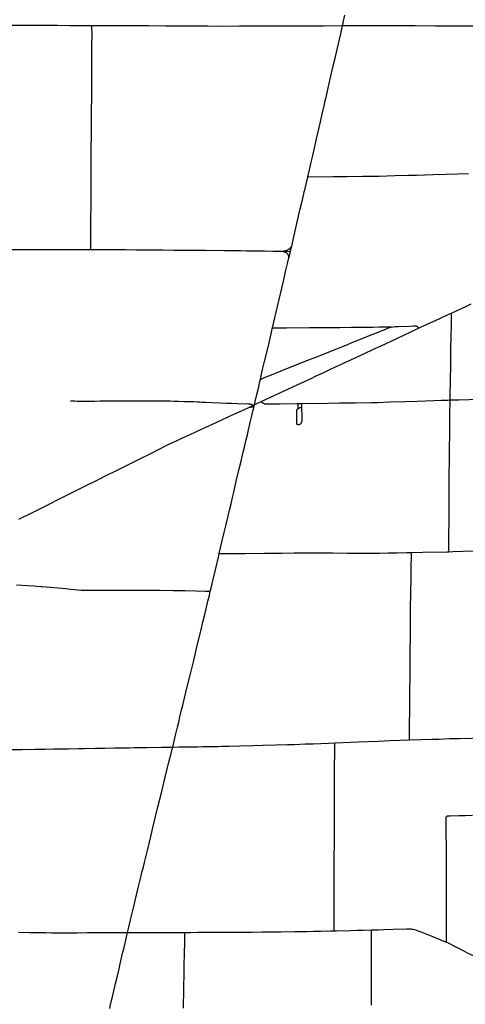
# Model space of a CAD drawing. Header units: feet. Extents: x 1677015 to 1902061, y 161166 to 378285.
# Tile 63 of 66: x 1813051 to 1828793, y 324878 to 359691. Entities that reach past the tile are written whole.
import ezdxf

# ---------------------------------------------------------------- set-up
doc = ezdxf.new("R2010")
doc.units = ezdxf.units.FT
doc.header["$MEASUREMENT"] = 0
doc.layers.add('326765_Road_Centerlines_O', color=7, linetype='Continuous')

msp = doc.modelspace()

# ---------------------------------------------------------------- linework, layer by layer
at = {"layer": '326765_Road_Centerlines_O'}
for p, q in [((1821294, 346055), (1821343, 346076)), ((1823021, 346005), (1823019, 346121)), ((1820964, 345900), (1821165, 345993))]:
    msp.add_line(p, q, dxfattribs=at)
for points in [[(1824457, 359483), (1824474, 359564), (1824481, 359593), (1824538, 359849)], [(1809444, 359528), (1809792, 359525), (1810645, 359518), (1811499, 359512), (1812007, 359508), (1812499, 359503), (1813139, 359498), (1813730, 359495), (1814386, 359492), (1814812, 359490), (1815551, 359487), (1815604, 359487)], [(1815594, 356841), (1815594, 356900), (1815594, 357311), (1815596, 357836), (1815601, 358805), (1815605, 359166), (1815604, 359445), (1815604, 359487)], [(1815604, 359487), (1816617, 359482), (1817220, 359480)], [(1817220, 359480), (1817273, 359480), (1817601, 359480), (1818208, 359477), (1819078, 359473), (1819701, 359468), (1820111, 359466), (1820817, 359469), (1821325, 359474), (1821736, 359475), (1822178, 359475), (1822425, 359475), (1822654, 359476), (1823032, 359477), (1823786, 359479), (1824410, 359483), (1824457, 359483)], [(1823848, 356826), (1823877, 356954), (1823988, 357433), (1824129, 358057), (1824180, 358281), (1824261, 358633), (1824390, 359193), (1824445, 359432), (1824454, 359469), (1824457, 359483)], [(1824457, 359483), (1824639, 359485), (1825164, 359487), (1825410, 359486), (1825839, 359485), (1826312, 359483), (1826821, 359481), (1827018, 359481), (1827740, 359475), (1828133, 359475), (1828855, 359473), (1829566, 359470)], [(1815558, 351567), (1815559, 351598), (1815560, 351631), (1815562, 351795), (1815567, 352681), (1815570, 353092), (1815577, 354274), (1815578, 354635), (1815581, 355111), (1815584, 355620), (1815584, 355899), (1815587, 356277), (1815587, 356474), (1815589, 356621), (1815590, 356679), (1815593, 356736), (1815594, 356841)], [(1823226, 354132), (1823284, 354379), (1823347, 354652), (1823403, 354891), (1823461, 355147), (1823539, 355483), (1823675, 356074), (1823728, 356298), (1823808, 356650), (1823848, 356826)], [(1822659, 351685), (1822721, 351950), (1822868, 352590), (1822964, 353006), (1823039, 353325), (1823089, 353532), (1823106, 353610), (1823121, 353677), (1823213, 354076), (1823226, 354132)], [(1823226, 354132), (1823263, 354132), (1824116, 354142), (1824624, 354148), (1825165, 354154), (1825329, 354156), (1825526, 354159), (1825756, 354163), (1826034, 354169), (1826313, 354177), (1826789, 354189), (1827067, 354196), (1827363, 354203), (1827658, 354213), (1828117, 354225), (1828527, 354238), (1828904, 354255)], [(1822336, 351505), (1822346, 351510), (1822358, 351512), (1822378, 351514), (1822394, 351515), (1822423, 351520), (1822440, 351523), (1822456, 351527), (1822475, 351533), (1822493, 351541), (1822507, 351547), (1822522, 351555), (1822550, 351573), (1822564, 351583), (1822576, 351592), (1822600, 351615), (1822621, 351640), (1822659, 351685)], [(1822614, 351496), (1822623, 351535), (1822659, 351685)], [(1809387, 351558), (1809663, 351558), (1810270, 351560), (1810991, 351561), (1811385, 351561), (1811745, 351561), (1812795, 351563), (1813188, 351564), (1813746, 351566), (1813844, 351565), (1813983, 351566), (1814090, 351566), (1814976, 351565), (1815271, 351566), (1815558, 351567)], [(1815558, 351567), (1815697, 351567), (1816091, 351567), (1816369, 351566), (1816812, 351562), (1817156, 351559), (1817386, 351557), (1817648, 351555), (1818107, 351551), (1818501, 351547), (1818829, 351544), (1819108, 351542), (1819616, 351538), (1820288, 351532), (1820862, 351527), (1821059, 351523), (1821436, 351518), (1821698, 351513), (1821993, 351511), (1822336, 351505)], [(1821978, 348791), (1822158, 349555), (1822216, 349794), (1822320, 350242), (1822378, 350498), (1822457, 350833), (1822526, 351120), (1822562, 351270)], [(1822336, 351505), (1822436, 351504), (1822567, 351499), (1822584, 351498), (1822614, 351496)], [(1822336, 351505), (1822340, 351502), (1822344, 351500), (1822355, 351497), (1822366, 351495), (1822378, 351492), (1822394, 351488), (1822414, 351481), (1822434, 351473), (1822448, 351465), (1822462, 351457), (1822475, 351447), (1822488, 351436), (1822499, 351425), (1822509, 351412), (1822519, 351398), (1822527, 351384), (1822534, 351369), (1822540, 351354), (1822541, 351348), (1822547, 351332), (1822550, 351316), (1822559, 351280), (1822562, 351270)], [(1822562, 351270), (1822580, 351343), (1822614, 351496)], [(1828306, 349318), (1828528, 349420), (1828811, 349551), (1829006, 349642)], [(1827135, 348779), (1827246, 348830), (1827470, 348933), (1827872, 349118), (1828260, 349297), (1828306, 349318)], [(1828255, 346245), (1828256, 346347), (1828268, 346954), (1828279, 347479), (1828288, 348070), (1828296, 348497), (1828303, 348858), (1828310, 349170), (1828309, 349252), (1828308, 349268), (1828306, 349318)], [(1821978, 348791), (1822030, 348792), (1822210, 348796), (1822473, 348798), (1823292, 348805), (1823670, 348807), (1823948, 348809), (1824358, 348813), (1824768, 348817), (1825276, 348821), (1825539, 348824), (1825752, 348829), (1825948, 348832), (1825998, 348832), (1826111, 348831), (1826135, 348831), (1826158, 348829), (1826178, 348823)], [(1826178, 348823), (1826252, 348833), (1826302, 348838), (1826433, 348845), (1826826, 348858), (1826958, 348863), (1827039, 348864), (1827055, 348862), (1827069, 348858), (1827083, 348850), (1827094, 348840), (1827104, 348828), (1827113, 348815), (1827135, 348779)], [(1821553, 346970), (1821580, 346983), (1821608, 346997), (1821631, 347007), (1821721, 347047), (1821888, 347115), (1822285, 347273), (1822667, 347425), (1823232, 347649), (1823721, 347843), (1824041, 347970), (1824530, 348165), (1824743, 348250), (1825292, 348472), (1825566, 348583), (1825886, 348713), (1825985, 348752), (1826084, 348791), (1826178, 348823)], [(1821553, 346970), (1821582, 347095), (1821633, 347319), (1821702, 347606), (1821800, 348021), (1821883, 348373), (1821930, 348581), (1821970, 348756), (1821978, 348791)], [(1821583, 346189), (1822859, 346783), (1823320, 346998), (1823527, 347097), (1823766, 347206), (1824004, 347318), (1824212, 347415), (1824614, 347602), (1825209, 347880), (1825551, 348039), (1825818, 348164), (1826369, 348420), (1826874, 348656), (1827112, 348768), (1827135, 348779)], [(1821343, 346076), (1821369, 346192), (1821428, 346440), (1821494, 346711), (1821527, 346855), (1821553, 346970)], [(1814849, 346211), (1814874, 346209), (1814902, 346209), (1814997, 346209), (1815082, 346208), (1815214, 346207), (1815279, 346207), (1815460, 346207), (1815691, 346206), (1815889, 346209), (1816182, 346210), (1816446, 346211), (1816641, 346211), (1816815, 346212), (1817054, 346214), (1817224, 346215), (1817331, 346216), (1817446, 346214), (1817545, 346212), (1817692, 346214), (1817988, 346214), (1818152, 346212), (1818365, 346210), (1818513, 346208), (1818644, 346203), (1818858, 346195), (1819005, 346192), (1819120, 346190), (1819202, 346186), (1819315, 346179), (1819400, 346174), (1819480, 346170), (1819628, 346165), (1819841, 346159), (1820137, 346147), (1820366, 346138), (1820530, 346133), (1820744, 346124), (1821137, 346107), (1821187, 346103), (1821219, 346098), (1821235, 346095), (1821250, 346089), (1821267, 346079), (1821276, 346071), (1821284, 346064), (1821294, 346055)], [(1821165, 345993), (1821187, 346004), (1821279, 346048), (1821294, 346055)], [(1821319, 345970), (1821334, 346041), (1821343, 346076)], [(1821343, 346076), (1821356, 346083), (1821477, 346139), (1821565, 346180), (1821583, 346189)], [(1821583, 346189), (1821636, 346147), (1821662, 346127), (1821675, 346119), (1821690, 346112), (1821705, 346108), (1821720, 346105), (1821753, 346103), (1821818, 346103), (1822247, 346112), (1822840, 346118), (1822879, 346118)], [(1822879, 346118), (1822878, 346089), (1822877, 345990), (1822878, 345957), (1822880, 345930)], [(1822879, 346118), (1822956, 346120), (1823019, 346121)], [(1823019, 346121), (1823942, 346135), (1824352, 346140), (1824909, 346147), (1825483, 346156), (1825697, 346160), (1826123, 346174), (1826664, 346192), (1827090, 346207), (1827680, 346226), (1827942, 346235), (1828172, 346243), (1828255, 346245)], [(1828216, 340879), (1828215, 340913), (1828213, 340995), (1828216, 341455), (1828220, 341947), (1828220, 342161), (1828225, 342637), (1828225, 342965), (1828226, 343195), (1828229, 343605), (1828234, 344131), (1828237, 344377), (1828239, 344656), (1828242, 344919), (1828244, 345247), (1828250, 345838), (1828254, 346117), (1828255, 346245)], [(1828255, 346245), (1828565, 346255), (1829287, 346276), (1830041, 346299), (1830270, 346307), (1830418, 346312), (1830631, 346318), (1830910, 346326), (1831435, 346333), (1831943, 346337), (1832189, 346340), (1832202, 346340)], [(1819579, 345259), (1819729, 345329), (1820012, 345459), (1820190, 345542), (1820592, 345728), (1820964, 345900)], [(1820097, 340811), (1820194, 341219), (1820273, 341555), (1820341, 341842), (1820424, 342193), (1820463, 342353), (1820517, 342576), (1820571, 342799), (1820614, 342991), (1820715, 343423), (1820817, 343854), (1820870, 344077), (1820947, 344396), (1821000, 344620), (1821055, 344843), (1821096, 345018), (1821136, 345194), (1821196, 345450), (1821243, 345641), (1821291, 345849), (1821319, 345970)], [(1821165, 345993), (1821173, 345992), (1821182, 345992), (1821191, 345993), (1821199, 345994), (1821208, 345996), (1821224, 345999), (1821242, 346003), (1821254, 346005), (1821262, 346006), (1821269, 346005), (1821277, 346003), (1821291, 345997), (1821301, 345991), (1821311, 345981), (1821319, 345970)], [(1822880, 345930), (1822871, 345926), (1822862, 345920), (1822854, 345914), (1822848, 345910), (1822843, 345905), (1822838, 345898), (1822834, 345891), (1822832, 345882), (1822830, 345875), (1822828, 345859), (1822828, 345793), (1822830, 345678), (1822832, 345497), (1822833, 345414), (1822834, 345406), (1822836, 345398), (1822841, 345391), (1822846, 345386), (1822854, 345382), (1822861, 345379), (1822877, 345376), (1822894, 345375), (1822910, 345375), (1822927, 345378), (1822942, 345384), (1822956, 345392), (1822970, 345401), (1822982, 345412), (1822992, 345425), (1823002, 345438), (1823011, 345452), (1823018, 345467), (1823023, 345483), (1823027, 345498), (1823029, 345515), (1823029, 345548), (1823026, 345630), (1823021, 346005)], [(1822880, 345930), (1822898, 345940), (1822938, 345962), (1822979, 345986), (1822993, 345992), (1823021, 346005)], [(1813020, 342030), (1813475, 342258), (1814047, 342543), (1814502, 342770), (1814854, 342945), (1815000, 343020), (1815235, 343136), (1815470, 343252), (1815690, 343363), (1815852, 343443), (1816130, 343583), (1816467, 343751), (1816820, 343925), (1817362, 344198), (1817612, 344322), (1818022, 344528), (1818228, 344630), (1818449, 344737), (1818613, 344812), (1818806, 344902), (1819074, 345026), (1819476, 345211), (1819579, 345259)], [(1820097, 340811), (1820136, 340812), (1820300, 340813), (1820645, 340816), (1821005, 340820), (1821694, 340828), (1821973, 340830), (1822301, 340832), (1822744, 340837), (1823204, 340838), (1823630, 340837), (1824106, 340836), (1824631, 340834), (1825107, 340832), (1825500, 340830), (1825763, 340833), (1826058, 340838), (1826386, 340844), (1826730, 340852), (1826861, 340854), (1826889, 340854)], [(1826823, 334227), (1826823, 334285), (1826824, 334333), (1826825, 334539), (1826826, 334671), (1826826, 334769), (1826834, 335275), (1826834, 335385), (1826835, 335541), (1826835, 335710), (1826837, 335926), (1826837, 335979), (1826838, 336129), (1826840, 336276), (1826844, 336573), (1826844, 336985), (1826847, 337363), (1826852, 337872), (1826859, 338511), (1826861, 338774), (1826871, 339512), (1826877, 339872), (1826884, 340362), (1826888, 340712), (1826889, 340854)], [(1826889, 340854), (1827288, 340860), (1828157, 340877), (1828216, 340879)], [(1826889, 340854), (1827288, 340860), (1828157, 340877), (1828216, 340879)], [(1828216, 340879), (1828354, 340883), (1828714, 340896), (1829206, 340914), (1829485, 340925), (1829977, 340945), (1830143, 340951)], [(1819785, 339483), (1819822, 339639), (1819872, 339846), (1819965, 340245), (1820069, 340693), (1820097, 340811)], [(1812934, 339713), (1813327, 339686), (1813556, 339670), (1813654, 339665), (1813801, 339654), (1813834, 339653), (1813981, 339642), (1814144, 339626), (1814683, 339574), (1814846, 339558), (1815107, 339533), (1815222, 339524), (1815320, 339520), (1815451, 339518), (1815730, 339519), (1816107, 339519), (1816616, 339519), (1816822, 339519), (1816895, 339520), (1817371, 339518), (1817617, 339518), (1817814, 339518), (1818011, 339518), (1818470, 339512), (1818897, 339504), (1819258, 339497), (1819602, 339490), (1819684, 339488), (1819750, 339485), (1819785, 339483)], [(1818455, 333970), (1818494, 334134), (1818566, 334440), (1818625, 334679), (1818667, 334854), (1818713, 335045), (1818771, 335285), (1818815, 335460), (1818850, 335603), (1818911, 335858), (1819005, 336241), (1819094, 336607), (1819197, 337038), (1819325, 337564), (1819449, 338074), (1819525, 338394), (1819602, 338713), (1819701, 339128), (1819751, 339335), (1819785, 339483)], [(1824180, 334123), (1824201, 334124), (1824480, 334134), (1825020, 334156), (1825346, 334170), (1825713, 334184), (1826126, 334200), (1826487, 334216), (1826796, 334226), (1826823, 334227)], [(1826823, 334227), (1827610, 334251), (1827855, 334258), (1828232, 334270), (1828593, 334281), (1829019, 334290), (1829298, 334298), (1829576, 334301), (1829598, 334302)], [(1811879, 333870), (1811941, 333870), (1812319, 333877), (1812581, 333882), (1812795, 333886), (1813139, 333891), (1813599, 333897), (1813943, 333902), (1814239, 333908), (1814616, 333913), (1814780, 333915), (1815125, 333921), (1815322, 333924), (1815732, 333931), (1816060, 333934), (1816405, 333941), (1816651, 333946), (1816913, 333949), (1817094, 333952), (1817307, 333956), (1817554, 333960), (1818062, 333968), (1818455, 333970)], [(1816863, 327417), (1816908, 327605), (1816970, 327860), (1817085, 328339), (1817228, 328945), (1817322, 329328), (1817380, 329584), (1817421, 329743), (1817456, 329886), (1817549, 330269), (1817680, 330811), (1817781, 331225), (1817934, 331864), (1818056, 332357), (1818180, 332867), (1818274, 333250), (1818321, 333441), (1818398, 333743), (1818434, 333895), (1818455, 333970)], [(1818455, 333970), (1818681, 333976), (1818976, 333980), (1819352, 333986), (1819516, 333988), (1819746, 333990), (1820057, 333996), (1820188, 333999), (1820450, 334003), (1820811, 334013), (1821302, 334026), (1821646, 334037), (1822088, 334051), (1822514, 334063), (1822760, 334069), (1823137, 334084), (1823415, 334093), (1823694, 334102), (1823956, 334113), (1824180, 334123)], [(1824156, 327475), (1824156, 327508), (1824156, 327705), (1824157, 327919), (1824159, 328231), (1824160, 328624), (1824162, 329150), (1824163, 329437), (1824163, 329527), (1824163, 329691), (1824165, 329921), (1824166, 330216), (1824167, 330429), (1824167, 330643), (1824168, 330955), (1824170, 331463), (1824171, 331742), (1824173, 332185), (1824174, 332448), (1824175, 332776), (1824176, 333268), (1824179, 333793), (1824180, 334089), (1824180, 334123)], [(1828131, 327071), (1828131, 327094), (1828133, 327207), (1828133, 327324), (1828132, 327486), (1828132, 327765), (1828130, 327962), (1828130, 328357), (1828130, 328570), (1828130, 328882), (1828129, 329079), (1828128, 329293), (1828127, 329385), (1828126, 329539), (1828125, 329736), (1828125, 329999), (1828125, 330163), (1828126, 330410), (1828125, 330574), (1828123, 330826), (1828122, 331018), (1828120, 331231), (1828117, 331395), (1828118, 331444), (1828119, 331473), (1828120, 331485), (1828123, 331496), (1828127, 331507), (1828133, 331517), (1828141, 331525), (1828151, 331532), (1828163, 331537), (1828177, 331541), (1828193, 331544), (1828259, 331546), (1828570, 331552), (1828783, 331555), (1829044, 331561)], [(1813011, 327425), (1813388, 327420), (1813700, 327416), (1813979, 327414), (1814175, 327410), (1814401, 327409), (1814618, 327408), (1814815, 327407), (1815078, 327408), (1815438, 327411), (1815750, 327412), (1816111, 327416), (1816291, 327416), (1816603, 327417), (1816799, 327419), (1816863, 327417)], [(1816232, 324729), (1816261, 324859), (1816298, 325018), (1816329, 325146), (1816376, 325354), (1816438, 325609), (1816501, 325881), (1816560, 326136), (1816602, 326312), (1816649, 326520), (1816699, 326727), (1816738, 326887), (1816824, 327254), (1816863, 327417)], [(1816863, 327417), (1816898, 327416), (1817078, 327416), (1817341, 327415), (1817537, 327416), (1817751, 327415), (1817964, 327416), (1818226, 327417), (1818390, 327420), (1818571, 327420), (1818866, 327420), (1818885, 327420)], [(1818839, 324747), (1818839, 324763), (1818843, 324976), (1818845, 325189), (1818849, 325452), (1818852, 325583), (1818855, 325862), (1818863, 326289), (1818870, 326633), (1818880, 327109), (1818883, 327289), (1818884, 327388), (1818885, 327420)], [(1818885, 327420), (1819079, 327421), (1819341, 327423), (1819866, 327425), (1820129, 327428), (1820555, 327430), (1820900, 327432), (1821145, 327433), (1821260, 327434), (1821621, 327437), (1822277, 327442), (1822769, 327449), (1822999, 327452), (1823196, 327455), (1823425, 327459), (1823688, 327465), (1824032, 327472), (1824156, 327475)], [(1824156, 327475), (1824245, 327477), (1824720, 327490), (1824966, 327496), (1825180, 327500), (1825474, 327508)], [(1825474, 327508), (1825721, 327516), (1825917, 327521), (1826245, 327531), (1826721, 327546), (1826819, 327547), (1826867, 327544), (1826900, 327540), (1826947, 327531), (1826995, 327518), (1827056, 327497), (1827318, 327399), (1827608, 327286), (1828033, 327113), (1828131, 327071)], [(1825481, 324945), (1825480, 325046), (1825476, 325472), (1825477, 325570), (1825476, 325734), (1825476, 325996), (1825476, 326160), (1825476, 326471), (1825475, 326716), (1825474, 327011), (1825474, 327257), (1825474, 327470), (1825474, 327508)], [(1828131, 327071), (1828184, 327049), (1828258, 327014), (1828360, 326962), (1828665, 326801), (1828795, 326731), (1828882, 326685), (1828941, 326657), (1828987, 326638), (1829018, 326628), (1829051, 326620), (1829083, 326615), (1829133, 326611), (1829182, 326610), (1829543, 326617), (1829855, 326622), (1830010, 326623)], [(1825481, 324845), (1825481, 324850), (1825481, 324945)]]:
    msp.add_lwpolyline(points, dxfattribs=at)

doc.saveas('drawing.dxf')
